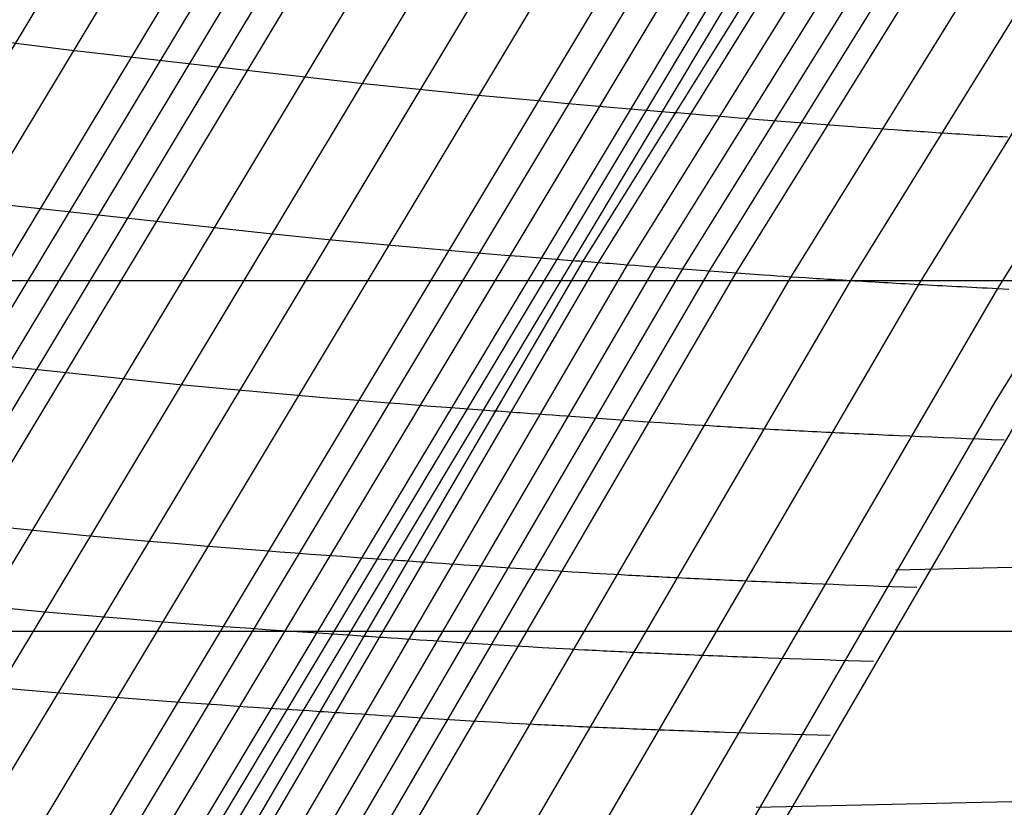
# Model space of a CAD drawing. Extents: x -260 to 296, y -277 to 294.
# Tile 80 of 241: x -162.47 to -155.88, y 103.34 to 108.63. Entities that reach past the tile are written whole.
import ezdxf

# ---------------------------------------------------------------- set-up
doc = ezdxf.new("R2010")
doc.units = 0
doc.layers.add('PREDEFINITO', color=7, linetype='CONTINUOUS')

msp = doc.modelspace()

# ---------------------------------------------------------------- linework, layer by layer
at = {"layer": 'PREDEFINITO'}
for p, q in [((-158.6966, 107.0051, 438.9104), (-154.2763, 114.1214, 439.7975)), ((-158.5948, 106.9971, 438.9426), (-154.1771, 114.1103, 439.829)), ((-158.3993, 106.9819, 439.0303), (-153.9865, 114.0892, 439.9147)), ((-158.212, 106.9673, 439.1423), (-153.8038, 114.0693, 440.0237)), ((-158.0304, 106.9534, 439.2703), (-153.6266, 114.0504, 440.1482)), ((-157.8515, 106.9399, 439.4059), (-153.4522, 114.0322, 440.2801)), ((-157.6728, 106.9269, 439.5411), (-153.2778, 114.0143, 440.4114)), ((-157.3046, 106.9016, 439.7766), (-152.9187, 113.9785, 440.6406)), ((-156.904, 106.8764, 439.9108), (-152.5282, 113.9405, 440.7719)), ((-156.4491, 106.8503, 439.8776), (-152.0849, 113.8978, 440.7413)), ((-155.918, 106.8225, 439.6108), (-151.5676, 113.8482, 440.4851)), ((-155.939, 106.0578, 439.7353), (-151.6284, 113.0502, 440.5613)), ((-165.1901, 103.305, 436.7102), (-160.6667, 110.8155, 437.6109)), ((-164.7982, 103.2658, 436.9118), (-160.2844, 110.765, 437.8077)), ((-164.6013, 103.2467, 437.0099), (-160.0924, 110.7402, 437.9035)), ((-164.4037, 103.2281, 437.1061), (-159.8996, 110.7157, 437.9975)), ((-164.2061, 103.2098, 437.2027), (-159.707, 110.6916, 438.0917)), ((-164.0092, 103.1919, 437.3011), (-159.5149, 110.6679, 438.1878)), ((-163.6163, 103.1573, 437.5007), (-159.1317, 110.6215, 438.3826)), ((-163.223, 103.1242, 437.6984), (-158.7481, 110.5766, 438.5755)), ((-162.8271, 103.0926, 437.8879), (-158.362, 110.5329, 438.7604)), ((-162.4268, 103.0626, 438.0626), (-157.9716, 110.4904, 438.931)), ((-162.02, 103.034, 438.2163), (-157.5748, 110.4488, 439.0812)), ((-161.8135, 103.0202, 438.2832), (-157.3734, 110.4284, 439.1466)), ((-161.6046, 103.0069, 438.3424), (-157.1697, 110.4081, 439.2046)), ((-161.3931, 102.9939, 438.3932), (-156.9635, 110.388, 439.2545)), ((-161.2863, 102.9875, 438.4151), (-156.8593, 110.378, 439.276)), ((-161.1787, 102.9812, 438.4346), (-156.7544, 110.3681, 439.2952)), ((-165.5795, 103.3456, 436.5021), (-161.3921, 110.3119, 437.3368)), ((-162.9063, 108.5201, 436.8942), (-162.1429, 108.422, 437.3095)), ((-162.1429, 108.422, 437.3095), (-160.2085, 108.2008, 438.2819)), ((-160.2085, 108.2008, 438.2819), (-159.8192, 108.1608, 438.4682)), ((-159.8192, 108.1608, 438.4682), (-159.6231, 108.1413, 438.5564)), ((-159.6231, 108.1413, 438.5564), (-159.4256, 108.1221, 438.6402)), ((-159.4256, 108.1221, 438.6402), (-159.2265, 108.1032, 438.7188)), ((-159.2265, 108.1032, 438.7188), (-159.0255, 108.0845, 438.7915)), ((-159.0255, 108.0845, 438.7915), (-158.8224, 108.0662, 438.8574)), ((-158.8224, 108.0662, 438.8574), (-158.7201, 108.0571, 438.8876)), ((-158.7201, 108.0571, 438.8876), (-158.6171, 108.048, 438.9158)), ((-158.6171, 108.048, 438.9158), (-158.5134, 108.0391, 438.9419)), ((-158.5134, 108.0391, 438.9419), (-158.4091, 108.0302, 438.966)), ((-158.4091, 108.0302, 438.966), (-158.1457, 108.0082, 439.0175)), ((-158.1457, 108.0082, 439.0175), (-158.1196, 108.006, 439.0234)), ((-158.1196, 108.006, 439.0234), (-158.0938, 108.0039, 439.0299)), ((-158.0938, 108.0039, 439.0299), (-158.0681, 108.0018, 439.037)), ((-158.0681, 108.0018, 439.037), (-158.0427, 107.9997, 439.0447)), ((-158.0427, 107.9997, 439.0447), (-158.0174, 107.9976, 439.0531)), ((-158.0174, 107.9976, 439.0531), (-157.9923, 107.9955, 439.0619)), ((-157.9923, 107.9955, 439.0619), (-157.9674, 107.9934, 439.0713)), ((-157.9674, 107.9934, 439.0713), (-157.9427, 107.9914, 439.0811)), ((-157.9427, 107.9914, 439.0811), (-157.9181, 107.9893, 439.0914)), ((-157.9181, 107.9893, 439.0914), (-157.8937, 107.9873, 439.1022)), ((-157.8937, 107.9873, 439.1022), (-157.8453, 107.9833, 439.125)), ((-157.8453, 107.9833, 439.125), (-157.7974, 107.9794, 439.1494)), ((-157.7974, 107.9794, 439.1494), (-157.7501, 107.9755, 439.1753)), ((-157.7501, 107.9755, 439.1753), (-157.7033, 107.9716, 439.2027)), ((-157.7033, 107.9716, 439.2027), (-157.6569, 107.9678, 439.2312)), ((-157.6569, 107.9678, 439.2312), (-157.6108, 107.964, 439.2609)), ((-157.6108, 107.964, 439.2609), (-157.5198, 107.9566, 439.3232)), ((-157.5198, 107.9566, 439.3232), (-157.4298, 107.9493, 439.3884)), ((-157.4298, 107.9493, 439.3884), (-157.0734, 107.9214, 439.6581)), ((-157.0734, 107.9214, 439.6581), (-156.9835, 107.9147, 439.7226)), ((-156.9835, 107.9147, 439.7226), (-156.8926, 107.908, 439.7839)), ((-156.8926, 107.908, 439.7839), (-156.8467, 107.9046, 439.813)), ((-156.8467, 107.9046, 439.813), (-156.8004, 107.9013, 439.8409)), ((-156.8004, 107.9013, 439.8409), (-156.7537, 107.8979, 439.8675)), ((-156.7537, 107.8979, 439.8675), (-156.7065, 107.8946, 439.8927)), ((-156.7065, 107.8946, 439.8927), (-156.6588, 107.8912, 439.9163)), ((-156.6588, 107.8912, 439.9163), (-156.6106, 107.8879, 439.9382)), ((-156.6106, 107.8879, 439.9382), (-156.5862, 107.8862, 439.9484)), ((-156.5862, 107.8862, 439.9484), (-156.5617, 107.8845, 439.9582)), ((-156.5617, 107.8845, 439.9582), (-156.5371, 107.8828, 439.9675)), ((-156.5371, 107.8828, 439.9675), (-156.5123, 107.8812, 439.9763)), ((-156.5123, 107.8812, 439.9763), (-156.4873, 107.8795, 439.9846)), ((-156.4873, 107.8795, 439.9846), (-156.4621, 107.8778, 439.9923)), ((-156.4621, 107.8778, 439.9923), (-156.4368, 107.8761, 439.9995)), ((-156.4368, 107.8761, 439.9995), (-156.4113, 107.8744, 440.0061)), ((-156.4113, 107.8744, 440.0061), (-156.3856, 107.8727, 440.0121)), ((-156.3856, 107.8727, 440.0121), (-156.3597, 107.871, 440.0175)), ((-156.3597, 107.871, 440.0175), (-156.3336, 107.8693, 440.0223)), ((-156.3336, 107.8693, 440.0223), (-156.3073, 107.8675, 440.0264)), ((-156.3073, 107.8675, 440.0264), (-156.2808, 107.8658, 440.03)), ((-156.2808, 107.8658, 440.03), (-156.254, 107.8641, 440.0328)), ((-156.254, 107.8641, 440.0328), (-156.2271, 107.8624, 440.035)), ((-156.2271, 107.8624, 440.035), (-156.1999, 107.8606, 440.0364)), ((-156.1999, 107.8606, 440.0364), (-156.1724, 107.8589, 440.0372)), ((-156.1724, 107.8589, 440.0372), (-156.1448, 107.8571, 440.0372)), ((-156.1448, 107.8571, 440.0372), (-156.1169, 107.8554, 440.0364)), ((-156.1169, 107.8554, 440.0364), (-156.0887, 107.8536, 440.0349)), ((-156.0887, 107.8536, 440.0349), (-156.0603, 107.8518, 440.0327)), ((-156.0603, 107.8518, 440.0327), (-156.0317, 107.85, 440.0296)), ((-156.0317, 107.85, 440.0296), (-156.0027, 107.8482, 440.0257)), ((-156.0027, 107.8482, 440.0257), (-155.9735, 107.8464, 440.021)), ((-155.9735, 107.8464, 440.021), (-155.9441, 107.8446, 440.0155)), ((-155.9441, 107.8446, 440.0155), (-155.9143, 107.8428, 440.009)), ((-155.9143, 107.8428, 440.009), (-155.8843, 107.841, 440.0017)), ((-155.8843, 107.841, 440.0017), (-155.8539, 107.8391, 439.9936)), ((-162.7596, 107.4062, 437.1841), (-160.8186, 107.1927, 438.1599)), ((-160.8186, 107.1927, 438.1599), (-160.428, 107.1543, 438.347)), ((-160.428, 107.1543, 438.347), (-160.2312, 107.1357, 438.4355)), ((-160.2312, 107.1357, 438.4355), (-160.033, 107.1173, 438.5196)), ((-160.033, 107.1173, 438.5196), (-159.8332, 107.0992, 438.5985)), ((-159.8332, 107.0992, 438.5985), (-159.6316, 107.0815, 438.6714)), ((-159.6316, 107.0815, 438.6714), (-159.4278, 107.064, 438.7375)), ((-159.4278, 107.064, 438.7375), (-159.3251, 107.0554, 438.7678)), ((-159.3251, 107.0554, 438.7678), (-159.2217, 107.0468, 438.7961)), ((-159.2217, 107.0468, 438.7961), (-159.1177, 107.0383, 438.8222)), ((-159.1177, 107.0383, 438.8222), (-159.013, 107.0299, 438.8463)), ((-159.013, 107.0299, 438.8463), (-158.7487, 107.0091, 438.898)), ((-162.2386, 100.9373, 438.2547), (-158.6966, 107.0051, 438.9104)), ((-162.1348, 100.9322, 438.2875), (-158.5948, 106.9971, 438.9426)), ((-161.9353, 100.9224, 438.3769), (-158.3993, 106.9819, 439.0303)), ((-161.7443, 100.9129, 438.4912), (-158.212, 106.9673, 439.1423)), ((-161.5589, 100.9039, 438.6218), (-158.0304, 106.9534, 439.2703)), ((-158.7487, 107.0091, 438.898), (-158.7226, 107.0071, 438.9039)), ((-158.7226, 107.0071, 438.9039), (-158.6966, 107.0051, 438.9104)), ((-158.6966, 107.0051, 438.9104), (-158.6709, 107.0031, 438.9175)), ((-158.6709, 107.0031, 438.9175), (-158.6453, 107.0011, 438.9253)), ((-158.6453, 107.0011, 438.9253), (-158.62, 106.9991, 438.9337)), ((-158.62, 106.9991, 438.9337), (-158.5948, 106.9971, 438.9426)), ((-158.5948, 106.9971, 438.9426), (-158.5699, 106.9952, 438.9519)), ((-158.5699, 106.9952, 438.9519), (-158.545, 106.9932, 438.9618)), ((-158.545, 106.9932, 438.9618), (-158.5204, 106.9913, 438.9722)), ((-158.5204, 106.9913, 438.9722), (-158.4959, 106.9894, 438.9829)), ((-158.4959, 106.9894, 438.9829), (-158.4473, 106.9856, 439.0058)), ((-158.4473, 106.9856, 439.0058), (-158.3993, 106.9819, 439.0303)), ((-158.3993, 106.9819, 439.0303), (-158.3518, 106.9782, 439.0564)), ((-158.3518, 106.9782, 439.0564), (-158.3048, 106.9745, 439.0838)), ((-158.3048, 106.9745, 439.0838), (-158.2582, 106.9709, 439.1125)), ((-158.2582, 106.9709, 439.1125), (-158.212, 106.9673, 439.1423)), ((-158.212, 106.9673, 439.1423), (-158.1207, 106.9603, 439.2048)), ((-158.1207, 106.9603, 439.2048), (-158.0304, 106.9534, 439.2703)), ((-158.0304, 106.9534, 439.2703), (-157.6728, 106.9269, 439.5411)), ((-161.3765, 100.8952, 438.7603), (-157.8515, 106.9399, 439.4059)), ((-161.1941, 100.887, 438.8982), (-157.6728, 106.9269, 439.5411)), ((-160.8186, 100.8719, 439.1386), (-157.3046, 106.9016, 439.7766)), ((-157.6728, 106.9269, 439.5411), (-157.5826, 106.9205, 439.6058)), ((-157.5826, 106.9205, 439.6058), (-157.4914, 106.9142, 439.6674)), ((-157.4914, 106.9142, 439.6674), (-157.4453, 106.911, 439.6966)), ((-157.4453, 106.911, 439.6966), (-157.3988, 106.9079, 439.7246)), ((-157.3988, 106.9079, 439.7246), (-157.352, 106.9047, 439.7514)), ((-157.352, 106.9047, 439.7514), (-157.3046, 106.9016, 439.7766)), ((-157.3046, 106.9016, 439.7766), (-157.2568, 106.8985, 439.8003)), ((-157.2568, 106.8985, 439.8003), (-157.2084, 106.8953, 439.8222)), ((-157.2084, 106.8953, 439.8222), (-157.184, 106.8938, 439.8325)), ((-157.184, 106.8938, 439.8325), (-157.1594, 106.8922, 439.8424)), ((-157.1594, 106.8922, 439.8424), (-157.1347, 106.8906, 439.8517)), ((-157.1347, 106.8906, 439.8517), (-157.1098, 106.8891, 439.8605)), ((-157.1098, 106.8891, 439.8605), (-157.0847, 106.8875, 439.8688)), ((-157.0847, 106.8875, 439.8688), (-157.0595, 106.8859, 439.8766)), ((-157.0595, 106.8859, 439.8766), (-157.034, 106.8843, 439.8838)), ((-183.9892, 106.876, 402.8048), (219.799, 106.876, 402.8048)), ((-160.41, 100.8583, 439.2753), (-156.904, 106.8764, 439.9108)), ((-159.946, 100.8463, 439.2406), (-156.4491, 106.8503, 439.8776)), ((-159.4043, 100.8359, 438.9669), (-155.918, 106.8225, 439.6108)), ((-157.034, 106.8843, 439.8838), (-157.0084, 106.8828, 439.8904)), ((-157.0084, 106.8828, 439.8904), (-156.9826, 106.8812, 439.8964)), ((-156.9826, 106.8812, 439.8964), (-156.9566, 106.8796, 439.9018)), ((-156.9566, 106.8796, 439.9018), (-156.9304, 106.878, 439.9067)), ((-156.9304, 106.878, 439.9067), (-156.904, 106.8764, 439.9108)), ((-156.904, 106.8764, 439.9108), (-156.8774, 106.8748, 439.9143)), ((-156.8774, 106.8748, 439.9143), (-156.8506, 106.8732, 439.9172)), ((-156.8506, 106.8732, 439.9172), (-156.8236, 106.8716, 439.9193)), ((-156.8236, 106.8716, 439.9193), (-156.7963, 106.87, 439.9208)), ((-156.7963, 106.87, 439.9208), (-156.7688, 106.8684, 439.9215)), ((-156.7688, 106.8684, 439.9215), (-156.741, 106.8668, 439.9215)), ((-156.741, 106.8668, 439.9215), (-156.713, 106.8652, 439.9208)), ((-156.713, 106.8652, 439.9208), (-156.6848, 106.8636, 439.9193)), ((-156.6848, 106.8636, 439.9193), (-156.6563, 106.8619, 439.917)), ((-156.6563, 106.8619, 439.917), (-156.6275, 106.8603, 439.9139)), ((-156.6275, 106.8603, 439.9139), (-156.5985, 106.8586, 439.91)), ((-156.5985, 106.8586, 439.91), (-156.5692, 106.857, 439.9052)), ((-156.5692, 106.857, 439.9052), (-156.5396, 106.8553, 439.8996)), ((-156.5396, 106.8553, 439.8996), (-156.5097, 106.8537, 439.8932)), ((-156.5097, 106.8537, 439.8932), (-156.4796, 106.852, 439.8858)), ((-156.4796, 106.852, 439.8858), (-156.4491, 106.8503, 439.8776)), ((-156.4491, 106.8503, 439.8776), (-156.4184, 106.8487, 439.8685)), ((-156.4184, 106.8487, 439.8685), (-156.3874, 106.847, 439.8584)), ((-156.3874, 106.847, 439.8584), (-156.356, 106.8453, 439.8474)), ((-156.356, 106.8453, 439.8474), (-156.3244, 106.8436, 439.8354)), ((-156.3244, 106.8436, 439.8354), (-156.2924, 106.8419, 439.8224)), ((-156.2924, 106.8419, 439.8224), (-156.2601, 106.8401, 439.8085)), ((-156.2601, 106.8401, 439.8085), (-156.2274, 106.8384, 439.7935)), ((-156.2274, 106.8384, 439.7935), (-156.1945, 106.8367, 439.7775)), ((-156.1945, 106.8367, 439.7775), (-156.1612, 106.8349, 439.7605)), ((-156.1612, 106.8349, 439.7605), (-156.1275, 106.8332, 439.7424)), ((-156.1275, 106.8332, 439.7424), (-156.0935, 106.8314, 439.7233)), ((-156.0935, 106.8314, 439.7233), (-156.0591, 106.8296, 439.703)), ((-156.0591, 106.8296, 439.703), (-156.0244, 106.8279, 439.6817)), ((-156.0244, 106.8279, 439.6817), (-155.9893, 106.8261, 439.6592)), ((-155.9893, 106.8261, 439.6592), (-155.918, 106.8225, 439.6108)), ((-155.918, 106.8225, 439.6108), (-155.8452, 106.8189, 439.5578)), ((-158.7625, 100.8274, 438.3866), (-155.2887, 106.7924, 439.0443)), ((-163.3728, 106.3869, 437.0602), (-161.4251, 106.1813, 438.0393)), ((-161.4251, 106.1813, 438.0393), (-161.0332, 106.1446, 438.227)), ((-156.6056, 104.9351, 439.6119), (-102.2003, 106.2222, 454.8478)), ((-161.0332, 106.1446, 438.227), (-160.8357, 106.1268, 438.3158)), ((-160.8357, 106.1268, 438.3158), (-160.6369, 106.1093, 438.4002)), ((-160.6369, 106.1093, 438.4002), (-160.4364, 106.0921, 438.4794)), ((-160.4364, 106.0921, 438.4794), (-160.2341, 106.0752, 438.5525)), ((-160.2341, 106.0752, 438.5525), (-160.0296, 106.0587, 438.6189)), ((-160.0296, 106.0587, 438.6189), (-159.9265, 106.0505, 438.6492)), ((-159.9265, 106.0505, 438.6492), (-159.8228, 106.0424, 438.6776)), ((-159.8228, 106.0424, 438.6776), (-159.7185, 106.0344, 438.7038)), ((-159.7185, 106.0344, 438.7038), (-159.6134, 106.0264, 438.728)), ((-159.4608, 99.9811, 439.1334), (-155.939, 106.0578, 439.7353)), ((-159.6134, 106.0264, 438.728), (-159.3482, 106.0069, 438.7798)), ((-159.3482, 106.0069, 438.7798), (-159.322, 106.005, 438.7857)), ((-159.322, 106.005, 438.7857), (-159.2959, 106.0031, 438.7922)), ((-159.2959, 106.0031, 438.7922), (-159.2701, 106.0012, 438.7994)), ((-159.2701, 106.0012, 438.7994), (-159.2445, 105.9993, 438.8072)), ((-159.2445, 105.9993, 438.8072), (-159.2191, 105.9975, 438.8156)), ((-159.2191, 105.9975, 438.8156), (-159.1938, 105.9956, 438.8245)), ((-159.1938, 105.9956, 438.8245), (-159.1688, 105.9938, 438.8339)), ((-159.1688, 105.9938, 438.8339), (-159.1439, 105.992, 438.8438)), ((-159.1439, 105.992, 438.8438), (-159.1191, 105.9901, 438.8542)), ((-159.1191, 105.9901, 438.8542), (-159.0945, 105.9883, 438.865)), ((-159.0945, 105.9883, 438.865), (-159.0458, 105.9848, 438.888)), ((-159.0458, 105.9848, 438.888), (-158.9976, 105.9812, 438.9126)), ((-158.9976, 105.9812, 438.9126), (-158.95, 105.9777, 438.9387)), ((-158.95, 105.9777, 438.9387), (-158.9028, 105.9743, 438.9663)), ((-158.9028, 105.9743, 438.9663), (-158.8561, 105.9708, 438.9951)), ((-158.8561, 105.9708, 438.9951), (-158.8097, 105.9675, 439.025)), ((-158.8097, 105.9675, 439.025), (-158.718, 105.9608, 439.0878)), ((-158.718, 105.9608, 439.0878), (-158.6274, 105.9543, 439.1535)), ((-158.6274, 105.9543, 439.1535), (-158.2686, 105.9293, 439.4254)), ((-158.2686, 105.9293, 439.4254), (-158.1781, 105.9233, 439.4904)), ((-158.1781, 105.9233, 439.4904), (-158.0866, 105.9173, 439.5522)), ((-158.0866, 105.9173, 439.5522), (-158.0404, 105.9144, 439.5816)), ((-158.0404, 105.9144, 439.5816), (-157.9938, 105.9114, 439.6097)), ((-157.9938, 105.9114, 439.6097), (-157.9467, 105.9085, 439.6365)), ((-157.9467, 105.9085, 439.6365), (-157.8992, 105.9056, 439.6619)), ((-157.8992, 105.9056, 439.6619), (-157.8512, 105.9027, 439.6857)), ((-157.8512, 105.9027, 439.6857), (-157.8027, 105.8997, 439.7077)), ((-157.8027, 105.8997, 439.7077), (-157.7782, 105.8983, 439.718)), ((-157.7782, 105.8983, 439.718), (-157.7535, 105.8968, 439.7279)), ((-157.7535, 105.8968, 439.7279), (-157.7287, 105.8954, 439.7373)), ((-157.7287, 105.8954, 439.7373), (-157.7037, 105.8939, 439.7461)), ((-157.7037, 105.8939, 439.7461), (-157.6786, 105.8925, 439.7544)), ((-157.6786, 105.8925, 439.7544), (-157.6532, 105.891, 439.7622)), ((-157.6532, 105.891, 439.7622), (-157.6277, 105.8896, 439.7694)), ((-157.6277, 105.8896, 439.7694), (-157.602, 105.8881, 439.7761)), ((-157.602, 105.8881, 439.7761), (-157.5762, 105.8866, 439.7821)), ((-157.5762, 105.8866, 439.7821), (-157.5501, 105.8852, 439.7876)), ((-157.5501, 105.8852, 439.7876), (-157.5238, 105.8837, 439.7924)), ((-157.5238, 105.8837, 439.7924), (-157.4973, 105.8823, 439.7966)), ((-157.4973, 105.8823, 439.7966), (-157.4706, 105.8808, 439.8001)), ((-157.4706, 105.8808, 439.8001), (-157.4437, 105.8793, 439.803)), ((-157.4437, 105.8793, 439.803), (-157.4165, 105.8779, 439.8051)), ((-157.4165, 105.8779, 439.8051), (-157.3892, 105.8764, 439.8066)), ((-157.3892, 105.8764, 439.8066), (-157.3616, 105.8749, 439.8073)), ((-157.3616, 105.8749, 439.8073), (-157.3337, 105.8735, 439.8073)), ((-157.3337, 105.8735, 439.8073), (-157.3056, 105.872, 439.8065)), ((-157.3056, 105.872, 439.8065), (-157.2773, 105.8705, 439.805)), ((-157.2773, 105.8705, 439.805), (-157.2487, 105.869, 439.8027)), ((-157.2487, 105.869, 439.8027), (-157.2198, 105.8675, 439.7995)), ((-157.2198, 105.8675, 439.7995), (-157.1907, 105.866, 439.7956)), ((-157.1907, 105.866, 439.7956), (-157.1613, 105.8646, 439.7908)), ((-157.1613, 105.8646, 439.7908), (-157.1316, 105.8631, 439.7852)), ((-157.1316, 105.8631, 439.7852), (-157.1016, 105.8616, 439.7787)), ((-157.1016, 105.8616, 439.7787), (-157.0714, 105.86, 439.7713)), ((-157.0714, 105.86, 439.7713), (-157.0408, 105.8585, 439.763)), ((-157.0408, 105.8585, 439.763), (-157.01, 105.857, 439.7538)), ((-157.01, 105.857, 439.7538), (-156.9789, 105.8555, 439.7437)), ((-156.9789, 105.8555, 439.7437), (-156.9474, 105.854, 439.7326)), ((-156.9474, 105.854, 439.7326), (-156.9156, 105.8524, 439.7206)), ((-156.9156, 105.8524, 439.7206), (-156.8835, 105.8509, 439.7076)), ((-156.8835, 105.8509, 439.7076), (-156.8511, 105.8494, 439.6935)), ((-156.8511, 105.8494, 439.6935), (-156.8184, 105.8478, 439.6785)), ((-156.8184, 105.8478, 439.6785), (-156.7853, 105.8463, 439.6624)), ((-156.7853, 105.8463, 439.6624), (-156.7519, 105.8447, 439.6453)), ((-156.7519, 105.8447, 439.6453), (-156.7181, 105.8432, 439.6271)), ((-156.7181, 105.8432, 439.6271), (-156.684, 105.8416, 439.6079)), ((-156.684, 105.8416, 439.6079), (-156.6495, 105.84, 439.5875)), ((-156.6495, 105.84, 439.5875), (-156.6147, 105.8384, 439.5661)), ((-156.6147, 105.8384, 439.5661), (-156.5794, 105.8369, 439.5435)), ((-156.5794, 105.8369, 439.5435), (-156.5079, 105.8337, 439.4948)), ((-156.5079, 105.8337, 439.4948), (-156.4348, 105.8305, 439.4415)), ((-156.4348, 105.8305, 439.4415), (-156.3601, 105.8272, 439.3833)), ((-156.3601, 105.8272, 439.3833), (-156.2838, 105.824, 439.3202)), ((-156.2838, 105.824, 439.3202), (-156.2059, 105.8207, 439.252)), ((-156.2059, 105.8207, 439.252), (-156.1262, 105.8174, 439.1785)), ((-156.1262, 105.8174, 439.1785), (-156.0447, 105.8141, 439.0997)), ((-156.0447, 105.8141, 439.0997), (-155.9615, 105.8108, 439.0154)), ((-155.9615, 105.8108, 439.0154), (-155.8765, 105.8074, 438.9255)), ((-163.9822, 105.3636, 436.9396), (-162.0281, 105.1662, 437.9218)), ((-162.0281, 105.1662, 437.9218), (-161.6348, 105.1312, 438.1101)), ((-161.6348, 105.1312, 438.1101), (-161.4367, 105.1142, 438.1991)), ((-161.4367, 105.1142, 438.1991), (-161.2371, 105.0976, 438.2838)), ((-161.2371, 105.0976, 438.2838), (-161.036, 105.0813, 438.3632)), ((-161.036, 105.0813, 438.3632), (-160.833, 105.0653, 438.4365)), ((-160.833, 105.0653, 438.4365), (-160.7307, 105.0575, 438.4707)), ((-160.7307, 105.0575, 438.4707), (-160.6279, 105.0497, 438.5031)), ((-160.6279, 105.0497, 438.5031), (-160.5244, 105.042, 438.5335)), ((-160.5244, 105.042, 438.5335), (-160.4204, 105.0344, 438.562)), ((-160.4204, 105.0344, 438.562), (-160.3156, 105.0269, 438.5883)), ((-160.3156, 105.0269, 438.5883), (-160.2103, 105.0194, 438.6125)), ((-160.2103, 105.0194, 438.6125), (-159.9442, 105.0011, 438.6644)), ((-159.9442, 105.0011, 438.6644), (-159.9178, 104.9994, 438.6703)), ((-159.9178, 104.9994, 438.6703), (-159.8917, 104.9976, 438.6769)), ((-159.8917, 104.9976, 438.6769), (-159.8658, 104.9958, 438.6841)), ((-159.8658, 104.9958, 438.6841), (-159.8401, 104.9941, 438.6919)), ((-159.8401, 104.9941, 438.6919), (-159.8146, 104.9923, 438.7003)), ((-159.8146, 104.9923, 438.7003), (-159.7892, 104.9906, 438.7092)), ((-159.7892, 104.9906, 438.7092), (-159.7641, 104.9889, 438.7187)), ((-159.7641, 104.9889, 438.7187), (-159.7391, 104.9871, 438.7286)), ((-159.7391, 104.9871, 438.7286), (-159.7143, 104.9854, 438.739)), ((-159.7143, 104.9854, 438.739), (-159.6896, 104.9837, 438.7499)), ((-159.6896, 104.9837, 438.7499), (-159.6407, 104.9804, 438.7729)), ((-159.6407, 104.9804, 438.7729), (-159.5924, 104.9771, 438.7976)), ((-159.5924, 104.9771, 438.7976), (-159.5446, 104.9738, 438.8238)), ((-159.5446, 104.9738, 438.8238), (-159.4972, 104.9705, 438.8515)), ((-159.4972, 104.9705, 438.8515), (-159.4503, 104.9673, 438.8804)), ((-159.4503, 104.9673, 438.8804), (-159.4039, 104.9641, 438.9104)), ((-159.4039, 104.9641, 438.9104), (-159.3119, 104.9579, 438.9733)), ((-159.3119, 104.9579, 438.9733), (-159.2209, 104.9518, 439.0393)), ((-159.2209, 104.9518, 439.0393), (-158.8609, 104.9284, 439.3121)), ((-158.8609, 104.9284, 439.3121), (-158.7701, 104.9228, 439.3774)), ((-158.7701, 104.9228, 439.3774), (-158.6783, 104.9172, 439.4394)), ((-158.6783, 104.9172, 439.4394), (-158.6319, 104.9145, 439.4688)), ((-158.6319, 104.9145, 439.4688), (-158.5852, 104.9117, 439.4971)), ((-158.5852, 104.9117, 439.4971), (-158.538, 104.909, 439.524)), ((-158.538, 104.909, 439.524), (-158.4903, 104.9063, 439.5494)), ((-164.2856, 104.8504, 436.8808), (-162.3282, 104.6572, 437.8645)), ((-158.4903, 104.9063, 439.5494), (-158.4422, 104.9036, 439.5732)), ((-158.4422, 104.9036, 439.5732), (-158.3934, 104.9009, 439.5954)), ((-158.3934, 104.9009, 439.5954), (-158.3688, 104.8996, 439.6057)), ((-158.3688, 104.8996, 439.6057), (-158.3441, 104.8983, 439.6156)), ((-158.3441, 104.8983, 439.6156), (-158.3192, 104.8969, 439.625)), ((-158.3192, 104.8969, 439.625), (-158.2941, 104.8956, 439.6339)), ((-158.2941, 104.8956, 439.6339), (-158.2689, 104.8942, 439.6422)), ((-158.2689, 104.8942, 439.6422), (-158.2435, 104.8929, 439.6501)), ((-158.2435, 104.8929, 439.6501), (-158.2179, 104.8916, 439.6573)), ((-158.2179, 104.8916, 439.6573), (-158.1921, 104.8902, 439.664)), ((-158.1921, 104.8902, 439.664), (-158.1662, 104.8889, 439.67)), ((-158.1662, 104.8889, 439.67), (-158.14, 104.8876, 439.6755)), ((-158.14, 104.8876, 439.6755), (-158.1136, 104.8863, 439.6803)), ((-158.1136, 104.8863, 439.6803), (-158.087, 104.8849, 439.6845)), ((-158.087, 104.8849, 439.6845), (-158.0602, 104.8836, 439.688)), ((-158.0602, 104.8836, 439.688), (-158.0332, 104.8823, 439.6909)), ((-158.0332, 104.8823, 439.6909), (-158.006, 104.8809, 439.693)), ((-158.006, 104.8809, 439.693), (-157.9785, 104.8796, 439.6945)), ((-157.9785, 104.8796, 439.6945), (-157.9508, 104.8783, 439.6952)), ((-157.9508, 104.8783, 439.6952), (-157.9229, 104.8769, 439.6952)), ((-157.9229, 104.8769, 439.6952), (-157.8947, 104.8756, 439.6944)), ((-157.8947, 104.8756, 439.6944), (-157.8663, 104.8743, 439.6929)), ((-157.8663, 104.8743, 439.6929), (-157.8376, 104.8729, 439.6906)), ((-157.8376, 104.8729, 439.6906), (-157.8086, 104.8716, 439.6874)), ((-157.8086, 104.8716, 439.6874), (-157.7794, 104.8702, 439.6834)), ((-157.7794, 104.8702, 439.6834), (-157.7499, 104.8689, 439.6786)), ((-157.7499, 104.8689, 439.6786), (-157.7201, 104.8676, 439.673)), ((-157.7201, 104.8676, 439.673), (-157.69, 104.8662, 439.6665)), ((-157.69, 104.8662, 439.6665), (-157.6597, 104.8649, 439.659)), ((-157.6597, 104.8649, 439.659), (-157.629, 104.8635, 439.6507)), ((-157.629, 104.8635, 439.6507), (-157.5981, 104.8622, 439.6415)), ((-157.5981, 104.8622, 439.6415), (-157.5668, 104.8608, 439.6313)), ((-157.5668, 104.8608, 439.6313), (-157.5353, 104.8594, 439.6202)), ((-157.5353, 104.8594, 439.6202), (-157.5034, 104.8581, 439.6081)), ((-157.5034, 104.8581, 439.6081), (-157.4712, 104.8567, 439.595)), ((-157.4712, 104.8567, 439.595), (-157.4387, 104.8554, 439.5809)), ((-157.4387, 104.8554, 439.5809), (-157.4058, 104.854, 439.5658)), ((-157.4058, 104.854, 439.5658), (-157.3726, 104.8526, 439.5497)), ((-157.3726, 104.8526, 439.5497), (-157.3391, 104.8512, 439.5325)), ((-157.3391, 104.8512, 439.5325), (-157.3052, 104.8499, 439.5142)), ((-157.3052, 104.8499, 439.5142), (-157.271, 104.8485, 439.4949)), ((-157.271, 104.8485, 439.4949), (-157.2364, 104.8471, 439.4744)), ((-157.2364, 104.8471, 439.4744), (-157.2014, 104.8457, 439.4529)), ((-157.2014, 104.8457, 439.4529), (-157.1661, 104.8443, 439.4302)), ((-157.1661, 104.8443, 439.4302), (-157.0943, 104.8415, 439.3814)), ((-157.0943, 104.8415, 439.3814), (-157.0209, 104.8387, 439.3278)), ((-157.0209, 104.8387, 439.3278), (-156.946, 104.8359, 439.2694)), ((-156.946, 104.8359, 439.2694), (-156.8694, 104.8331, 439.2061)), ((-156.8694, 104.8331, 439.2061), (-156.7912, 104.8303, 439.1376)), ((-156.7912, 104.8303, 439.1376), (-156.7113, 104.8274, 439.0638)), ((-156.7113, 104.8274, 439.0638), (-156.6296, 104.8246, 438.9847)), ((-156.6296, 104.8246, 438.9847), (-156.5461, 104.8217, 438.9001)), ((-156.5461, 104.8217, 438.9001), (-156.4607, 104.8188, 438.8099)), ((-162.3282, 104.6572, 437.8645), (-161.9343, 104.623, 438.0531)), ((-161.9343, 104.623, 438.0531), (-161.7358, 104.6065, 438.1423)), ((-161.7358, 104.6065, 438.1423), (-161.5359, 104.5903, 438.227)), ((-161.5359, 104.5903, 438.227), (-161.3344, 104.5744, 438.3065)), ((-183.9892, 104.5244, 411.4527), (219.799, 104.5244, 411.4527)), ((-161.3344, 104.5744, 438.3065), (-161.1311, 104.559, 438.38)), ((-161.1311, 104.559, 438.38), (-161.0286, 104.5513, 438.4142)), ((-161.0286, 104.5513, 438.4142), (-160.9256, 104.5438, 438.4466)), ((-160.9256, 104.5438, 438.4466), (-160.822, 104.5363, 438.4771)), ((-160.822, 104.5363, 438.4771), (-160.7178, 104.529, 438.5056)), ((-160.7178, 104.529, 438.5056), (-160.6129, 104.5217, 438.532)), ((-160.6129, 104.5217, 438.532), (-160.5073, 104.5145, 438.5562)), ((-160.5073, 104.5145, 438.5562), (-160.2408, 104.4968, 438.6082)), ((-157.5376, 103.3446, 439.4464), (-102.1993, 104.5622, 454.8329)), ((-160.2408, 104.4968, 438.6082), (-160.2144, 104.4951, 438.6141)), ((-160.2144, 104.4951, 438.6141), (-160.1882, 104.4934, 438.6207)), ((-160.1882, 104.4934, 438.6207), (-160.1623, 104.4917, 438.6279)), ((-160.1623, 104.4917, 438.6279), (-160.1365, 104.49, 438.6357)), ((-160.1365, 104.49, 438.6357), (-160.111, 104.4883, 438.6441)), ((-160.111, 104.4883, 438.6441), (-160.0856, 104.4866, 438.6531)), ((-160.0856, 104.4866, 438.6531), (-160.0604, 104.4849, 438.6625)), ((-160.0604, 104.4849, 438.6625), (-160.0354, 104.4833, 438.6725)), ((-160.0354, 104.4833, 438.6725), (-160.0105, 104.4816, 438.6829)), ((-160.0105, 104.4816, 438.6829), (-159.9858, 104.48, 438.6938)), ((-159.9858, 104.48, 438.6938), (-159.9368, 104.4768, 438.7169)), ((-159.9368, 104.4768, 438.7169), (-159.8884, 104.4735, 438.7416)), ((-159.8884, 104.4735, 438.7416), (-159.8405, 104.4704, 438.7679)), ((-159.8405, 104.4704, 438.7679), (-159.7931, 104.4672, 438.7955)), ((-159.7931, 104.4672, 438.7955), (-159.7461, 104.4641, 438.8245)), ((-159.7461, 104.4641, 438.8245), (-159.6996, 104.461, 438.8546)), ((-159.6996, 104.461, 438.8546), (-159.6074, 104.455, 438.9176)), ((-159.6074, 104.455, 438.9176), (-159.5164, 104.4491, 438.9837)), ((-159.5164, 104.4491, 438.9837), (-159.1558, 104.4265, 439.2569)), ((-159.1558, 104.4265, 439.2569), (-159.0648, 104.4211, 439.3223)), ((-159.0648, 104.4211, 439.3223), (-158.9729, 104.4157, 439.3844)), ((-158.9729, 104.4157, 439.3844), (-158.9264, 104.4131, 439.4139)), ((-158.9264, 104.4131, 439.4139), (-158.8795, 104.4105, 439.4422)), ((-158.8795, 104.4105, 439.4422), (-158.8323, 104.4079, 439.4691)), ((-158.8323, 104.4079, 439.4691), (-158.7845, 104.4053, 439.4946)), ((-158.7845, 104.4053, 439.4946), (-158.7363, 104.4027, 439.5185)), ((-158.7363, 104.4027, 439.5185), (-158.6875, 104.4001, 439.5407)), ((-158.6875, 104.4001, 439.5407), (-158.6628, 104.3988, 439.551)), ((-158.6628, 104.3988, 439.551), (-158.6381, 104.3975, 439.5609)), ((-158.6381, 104.3975, 439.5609), (-158.6131, 104.3963, 439.5704)), ((-158.6131, 104.3963, 439.5704), (-158.588, 104.395, 439.5792)), ((-158.588, 104.395, 439.5792), (-158.5627, 104.3937, 439.5876)), ((-158.5627, 104.3937, 439.5876), (-158.5373, 104.3924, 439.5954)), ((-158.5373, 104.3924, 439.5954), (-158.5117, 104.3912, 439.6027)), ((-158.5117, 104.3912, 439.6027), (-158.4858, 104.3899, 439.6093)), ((-158.4858, 104.3899, 439.6093), (-158.4598, 104.3886, 439.6154)), ((-158.4598, 104.3886, 439.6154), (-158.4336, 104.3874, 439.6209)), ((-158.4336, 104.3874, 439.6209), (-158.4072, 104.3861, 439.6257)), ((-158.4072, 104.3861, 439.6257), (-158.3806, 104.3848, 439.6299)), ((-158.3806, 104.3848, 439.6299), (-158.3537, 104.3836, 439.6335)), ((-158.3537, 104.3836, 439.6335), (-158.3267, 104.3823, 439.6363)), ((-158.3267, 104.3823, 439.6363), (-158.2994, 104.381, 439.6385)), ((-158.2994, 104.381, 439.6385), (-158.2719, 104.3798, 439.6399)), ((-158.2719, 104.3798, 439.6399), (-158.2441, 104.3785, 439.6406)), ((-158.2441, 104.3785, 439.6406), (-158.2161, 104.3773, 439.6406)), ((-158.2161, 104.3773, 439.6406), (-158.1879, 104.376, 439.6398)), ((-158.1879, 104.376, 439.6398), (-158.1594, 104.3747, 439.6383)), ((-158.1594, 104.3747, 439.6383), (-158.1307, 104.3735, 439.636)), ((-158.1307, 104.3735, 439.636), (-158.1017, 104.3722, 439.6328)), ((-158.1017, 104.3722, 439.6328), (-158.0724, 104.3709, 439.6288)), ((-158.0724, 104.3709, 439.6288), (-158.0428, 104.3697, 439.624)), ((-158.0428, 104.3697, 439.624), (-158.013, 104.3684, 439.6183)), ((-158.013, 104.3684, 439.6183), (-157.9829, 104.3671, 439.6118)), ((-157.9829, 104.3671, 439.6118), (-157.9525, 104.3659, 439.6044)), ((-157.9525, 104.3659, 439.6044), (-157.9218, 104.3646, 439.596)), ((-157.9218, 104.3646, 439.596), (-157.8908, 104.3633, 439.5868)), ((-157.8908, 104.3633, 439.5868), (-157.8595, 104.3621, 439.5766)), ((-157.8595, 104.3621, 439.5766), (-157.8279, 104.3608, 439.5654)), ((-157.8279, 104.3608, 439.5654), (-157.796, 104.3595, 439.5533)), ((-157.796, 104.3595, 439.5533), (-157.7637, 104.3582, 439.5402)), ((-157.7637, 104.3582, 439.5402), (-157.7311, 104.3569, 439.5261)), ((-157.7311, 104.3569, 439.5261), (-157.6982, 104.3557, 439.5109)), ((-157.6982, 104.3557, 439.5109), (-157.665, 104.3544, 439.4948)), ((-157.665, 104.3544, 439.4948), (-157.6314, 104.3531, 439.4775)), ((-157.6314, 104.3531, 439.4775), (-157.5974, 104.3518, 439.4592)), ((-157.5974, 104.3518, 439.4592), (-157.5631, 104.3505, 439.4399)), ((-157.5631, 104.3505, 439.4399), (-157.5285, 104.3492, 439.4194)), ((-157.5285, 104.3492, 439.4194), (-157.4935, 104.3479, 439.3978)), ((-157.4935, 104.3479, 439.3978), (-157.4581, 104.3466, 439.3751)), ((-157.4581, 104.3466, 439.3751), (-157.3861, 104.3441, 439.3261)), ((-157.3861, 104.3441, 439.3261), (-157.3127, 104.3415, 439.2725)), ((-157.3127, 104.3415, 439.2725), (-157.2376, 104.3389, 439.214)), ((-157.2376, 104.3389, 439.214), (-157.1609, 104.3363, 439.1505)), ((-157.1609, 104.3363, 439.1505), (-157.0826, 104.3336, 439.0818)), ((-157.0826, 104.3336, 439.0818), (-157.0025, 104.331, 439.008)), ((-157.0025, 104.331, 439.008), (-156.9207, 104.3284, 438.9287)), ((-156.9207, 104.3284, 438.9287), (-156.837, 104.3258, 438.8439)), ((-156.837, 104.3258, 438.8439), (-156.7515, 104.3231, 438.7535)), ((-162.6273, 104.1472, 437.8081), (-162.2328, 104.1139, 437.997)), ((-162.2328, 104.1139, 437.997), (-162.034, 104.0978, 438.0864)), ((-162.034, 104.0978, 438.0864), (-161.8338, 104.082, 438.1712)), ((-161.8338, 104.082, 438.1712), (-161.632, 104.0666, 438.2509)), ((-161.632, 104.0666, 438.2509), (-161.4283, 104.0516, 438.3244)), ((-161.4283, 104.0516, 438.3244), (-161.3257, 104.0442, 438.3587)), ((-161.3257, 104.0442, 438.3587), (-161.2225, 104.0369, 438.3912)), ((-161.2225, 104.0369, 438.3912), (-161.1187, 104.0297, 438.4217)), ((-161.1187, 104.0297, 438.4217), (-161.0143, 104.0226, 438.4502)), ((-161.0143, 104.0226, 438.4502), (-160.9092, 104.0155, 438.4766)), ((-160.9092, 104.0155, 438.4766), (-160.8035, 104.0086, 438.5009)), ((-160.8035, 104.0086, 438.5009), (-160.5365, 103.9915, 438.5529)), ((-160.5365, 103.9915, 438.5529), (-160.5101, 103.9899, 438.5589)), ((-160.5101, 103.9899, 438.5589), (-160.4839, 103.9882, 438.5654)), ((-160.4839, 103.9882, 438.5654), (-160.4579, 103.9866, 438.5726)), ((-160.4579, 103.9866, 438.5726), (-160.4321, 103.9849, 438.5805)), ((-160.4321, 103.9849, 438.5805), (-160.4065, 103.9833, 438.5889)), ((-160.4065, 103.9833, 438.5889), (-160.3811, 103.9817, 438.5979)), ((-160.3811, 103.9817, 438.5979), (-160.3558, 103.9801, 438.6074)), ((-160.3558, 103.9801, 438.6074), (-160.3308, 103.9785, 438.6173)), ((-160.3308, 103.9785, 438.6173), (-160.3059, 103.9769, 438.6278)), ((-160.3059, 103.9769, 438.6278), (-160.2811, 103.9753, 438.6387)), ((-160.2811, 103.9753, 438.6387), (-160.232, 103.9722, 438.6618)), ((-160.232, 103.9722, 438.6618), (-160.1836, 103.9691, 438.6865)), ((-160.1836, 103.9691, 438.6865), (-160.1356, 103.966, 438.7128)), ((-160.1356, 103.966, 438.7128), (-160.0881, 103.963, 438.7406)), ((-160.0881, 103.963, 438.7406), (-160.0411, 103.96, 438.7695)), ((-160.0411, 103.96, 438.7695), (-159.9944, 103.957, 438.7997)), ((-159.9944, 103.957, 438.7997), (-159.9021, 103.9512, 438.8628)), ((-159.9021, 103.9512, 438.8628), (-159.8109, 103.9454, 438.929)), ((-159.8109, 103.9454, 438.929), (-159.4497, 103.9237, 439.2027)), ((-159.4497, 103.9237, 439.2027), (-159.3586, 103.9185, 439.2682)), ((-159.3586, 103.9185, 439.2682), (-159.2665, 103.9133, 439.3304)), ((-159.2665, 103.9133, 439.3304), (-159.2199, 103.9108, 439.36)), ((-159.2199, 103.9108, 439.36), (-159.173, 103.9083, 439.3883)), ((-159.173, 103.9083, 439.3883), (-159.1257, 103.9058, 439.4153)), ((-159.1257, 103.9058, 439.4153), (-159.0778, 103.9033, 439.4408)), ((-159.0778, 103.9033, 439.4408), (-159.0295, 103.9008, 439.4647)), ((-159.0295, 103.9008, 439.4647), (-159.0051, 103.8996, 439.476)), ((-159.0051, 103.8996, 439.476), (-158.9806, 103.8984, 439.4869)), ((-158.9806, 103.8984, 439.4869), (-158.9559, 103.8971, 439.4973)), ((-158.9559, 103.8971, 439.4973), (-158.9311, 103.8959, 439.5072)), ((-158.9311, 103.8959, 439.5072), (-158.9061, 103.8947, 439.5167)), ((-158.9061, 103.8947, 439.5167), (-158.881, 103.8935, 439.5256)), ((-158.881, 103.8935, 439.5256), (-158.8557, 103.8923, 439.5339)), ((-158.8557, 103.8923, 439.5339), (-158.8302, 103.8911, 439.5418)), ((-158.8302, 103.8911, 439.5418), (-158.8045, 103.8898, 439.549)), ((-158.8045, 103.8898, 439.549), (-158.7786, 103.8886, 439.5557)), ((-158.7786, 103.8886, 439.5557), (-158.7526, 103.8874, 439.5618)), ((-158.7526, 103.8874, 439.5618), (-158.7263, 103.8862, 439.5673)), ((-158.7263, 103.8862, 439.5673), (-158.6999, 103.885, 439.5721)), ((-158.6999, 103.885, 439.5721), (-158.6732, 103.8838, 439.5763)), ((-158.6732, 103.8838, 439.5763), (-158.6463, 103.8826, 439.5798)), ((-158.6463, 103.8826, 439.5798), (-158.6192, 103.8814, 439.5827)), ((-158.6192, 103.8814, 439.5827), (-158.5919, 103.8802, 439.5849)), ((-158.5919, 103.8802, 439.5849), (-158.5643, 103.879, 439.5863)), ((-158.5643, 103.879, 439.5863), (-158.5365, 103.8778, 439.587)), ((-158.5365, 103.8778, 439.587), (-158.5085, 103.8767, 439.587)), ((-158.5085, 103.8767, 439.587), (-158.4802, 103.8755, 439.5862)), ((-158.4802, 103.8755, 439.5862), (-158.4517, 103.8743, 439.5847)), ((-158.4517, 103.8743, 439.5847), (-158.4229, 103.8731, 439.5823)), ((-158.4229, 103.8731, 439.5823), (-158.3938, 103.8719, 439.5792)), ((-158.3938, 103.8719, 439.5792), (-158.3645, 103.8707, 439.5752)), ((-158.3645, 103.8707, 439.5752), (-158.3349, 103.8695, 439.5703)), ((-158.3349, 103.8695, 439.5703), (-158.305, 103.8683, 439.5647)), ((-158.305, 103.8683, 439.5647), (-158.2749, 103.8671, 439.5581)), ((-158.2749, 103.8671, 439.5581), (-158.2444, 103.8659, 439.5507)), ((-158.2444, 103.8659, 439.5507), (-158.2137, 103.8648, 439.5423)), ((-158.2137, 103.8648, 439.5423), (-158.1826, 103.8636, 439.533)), ((-158.1826, 103.8636, 439.533), (-158.1513, 103.8624, 439.5228)), ((-158.1513, 103.8624, 439.5228), (-158.1196, 103.8612, 439.5116)), ((-158.1196, 103.8612, 439.5116), (-158.0876, 103.86, 439.4995)), ((-158.0876, 103.86, 439.4995), (-158.0553, 103.8588, 439.4863)), ((-158.0553, 103.8588, 439.4863), (-158.0227, 103.8576, 439.4722)), ((-158.0227, 103.8576, 439.4722), (-157.9897, 103.8564, 439.457)), ((-157.9897, 103.8564, 439.457), (-157.9564, 103.8552, 439.4408)), ((-157.9564, 103.8552, 439.4408), (-157.9228, 103.854, 439.4236)), ((-157.9228, 103.854, 439.4236), (-157.8888, 103.8528, 439.4052)), ((-157.8888, 103.8528, 439.4052), (-157.8544, 103.8516, 439.3858)), ((-157.8544, 103.8516, 439.3858), (-157.8197, 103.8504, 439.3653)), ((-157.8197, 103.8504, 439.3653), (-157.7846, 103.8492, 439.3437)), ((-157.7846, 103.8492, 439.3437), (-157.7492, 103.848, 439.3209)), ((-157.7492, 103.848, 439.3209), (-157.6771, 103.8457, 439.2719)), ((-157.6771, 103.8457, 439.2719), (-157.6036, 103.8433, 439.2181)), ((-157.6036, 103.8433, 439.2181), (-157.5284, 103.8409, 439.1595)), ((-157.5284, 103.8409, 439.1595), (-157.4516, 103.8385, 439.0959)), ((-157.4516, 103.8385, 439.0959), (-157.3731, 103.8361, 439.0271)), ((-157.3731, 103.8361, 439.0271), (-157.2929, 103.8337, 438.9531)), ((-157.2929, 103.8337, 438.9531), (-157.2109, 103.8313, 438.8737)), ((-157.2109, 103.8313, 438.8737), (-157.1271, 103.8289, 438.7887)), ((-157.1271, 103.8289, 438.7887), (-157.0415, 103.8265, 438.6981))]:
    msp.add_line(p, q, dxfattribs=at)
at = {"layer": 'PREDEFINITO', "extrusion": (8.21944e-05, 0.238151, 0.971228)}
for centre, radius in [((68.9548, 85.8848, 613.3043), 155.0994), ((69.0273, 85.9361, 613.3043), 146.0352)]:
    msp.add_arc(centre, radius, 289.265924, 347.243364, dxfattribs=at)

doc.saveas('drawing.dxf')
